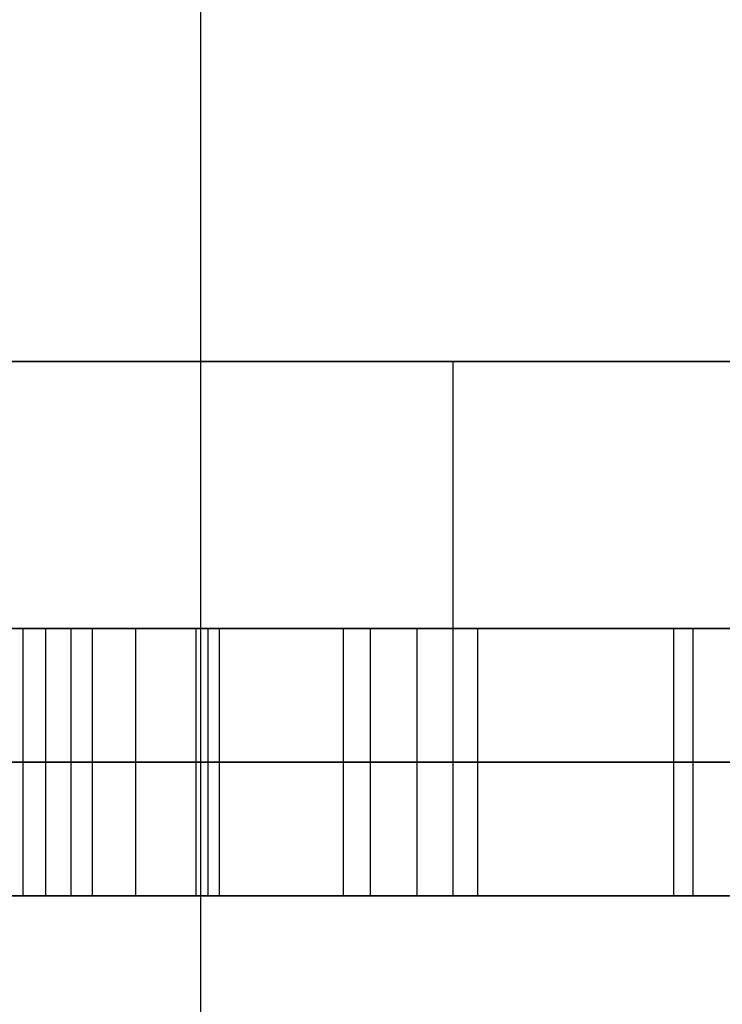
# Model space of a CAD drawing. Header units: millimetres. Extents: x -66 to 114, y 79 to 395.
# Tile 92 of 211: x 44.07 to 45.38, y 126.27 to 128.11. Entities that reach past the tile are written whole.
import ezdxf

# ---------------------------------------------------------------- set-up
doc = ezdxf.new("R2010")
doc.units = ezdxf.units.MM
doc.layers.add('Layer 01', color=7, linetype='Continuous', true_color=0x000000)

# ---------------------------------------------------------------- blocks, each defined once
blk = doc.blocks.new('Block 01')
at = {"layer": 'Layer 01'}
for p, q in [((44.201, 126.9733, 14.4902), (44.201, 126.4733, 14.4902)), ((44.2819, 126.9733, 14.8452), (44.2819, 126.4733, 14.8452)), ((44.4035, 126.9733, 13.8384), (44.4035, 126.4733, 13.8384)), ((44.4173, 126.9733, 19.3955), (44.4173, 126.4733, 19.3955)), ((44.5907, 126.9733, 13.4124), (44.5907, 126.9733, 13.5569)), ((44.5907, 126.9733, 13.8539), (44.5907, 126.9733, 13.9955)), ((44.5907, 126.9733, 14.556), (44.5907, 126.9733, 14.7221)), ((44.5907, 126.9733, 14.9381), (44.5907, 126.9733, 15.0817)), ((44.6704, 126.9733, 13.5849), (44.6704, 126.4733, 13.5849)), ((44.7212, 126.9733, 14.6331), (44.7212, 126.4733, 14.6331)), ((44.8084, 126.9733, 15.1465), (44.8084, 126.4733, 15.1465)), ((44.9222, 126.9733, 14.026), (44.9222, 126.4733, 14.026)), ((45.2887, 126.9733, 13.6546), (45.2887, 126.4733, 13.6546)), ((44.3957, 126.7233, 19.4466), (42.4857, 126.7233, 18.6404)), ((42.8788, 126.7233, 17.7618), (44.439, 126.7233, 19.3444)), ((45.3256, 126.7233, 15.1592), (43.0763, 126.7233, 13.8213)), ((43.1106, 126.7233, 13.7318), (45.6963, 126.7233, 13.9451)), ((43.2382, 126.7233, 14.5313), (45.3256, 126.7233, 15.1592)), ((46.3779, 126.7233, 14.1599), (43.4664, 126.7233, 13.8921)), ((43.4664, 126.7233, 13.8921), (45.976, 126.7233, 15.374)), ((45.6963, 126.7233, 13.9451), (43.6446, 126.7233, 13.2246)), ((45.9402, 126.7233, 15.4836), (43.6767, 126.7233, 14.8094)), ((44.1614, 126.7233, 13.2634), (46.416, 126.7233, 14.0458)), ((44.439, 126.7233, 19.3444), (44.3957, 126.7233, 19.4466)), ((33.3241, 126.4733, -22.8421), (44.453, 126.4733, -22.8421)), ((40.1977, 126.4733, 22.7421), (44.453, 126.4733, 22.7421))]:
    blk.add_line(p, q, dxfattribs=at)
at = {"layer": 'Layer 01', "extrusion": (0, 1, 0)}
for centre, radius, start, end in [((0.05, -0.05, 127.4733), 51, 185.73917, 234.26083), ((0.05, -0.05, 127.4733), 51, 125.73917, 174.26083), ((0.05, -0.05, 126.4733), 50, 125.73917, 174.26083)]:
    blk.add_arc(centre, radius, start, end, dxfattribs=at)
at = {"layer": 'Layer 01', "extrusion": (-1, 0, 0)}
blk.add_arc((-127.4733, -5.05, -44.8765), 1, 0, 90, dxfattribs=at)
at = {"layer": 'Layer 01', "extrusion": (1, 0, 0)}
blk.add_arc((127.4733, 4.95, 44.8765), 1, 180, 270, dxfattribs=at)
at = {"layer": 'Layer 01', "extrusion": (-4.91644e-16, 1, 6.83209e-16)}
blk.add_arc((0.05, -0.05, 126.4733), 50, 185.73917, 234.26083, dxfattribs=at)
at = {"layer": 'Layer 01', "extrusion": (8.37499e-16, 1, 8.41718e-17)}
blk.add_arc((0.05, -0.05, 126.4733), 50, 125.73917, 174.26083, dxfattribs=at)
at = {"layer": 'Layer 01'}
for points in [[(44.4037, 158.4733, 45.6161), (44.4037, 137.7233, 45.6161), (44.4037, 116.9733, 45.6161)], [(49.6994, 127.4733, -4.05), (44.8765, 127.4733, -4.05), (40.0537, 127.4733, -4.05)], [(40.0537, 127.4733, 3.95), (44.8765, 127.4733, 3.95), (49.6994, 127.4733, 3.95)], [(42.4857, 126.9733, 18.6404), (43.4407, 126.9733, 19.0435), (44.3957, 126.9733, 19.4466)], [(44.439, 126.9733, 19.3444), (43.6589, 126.9733, 18.5531), (42.8788, 126.9733, 17.7618)], [(43.0763, 126.9733, 13.8213), (44.201, 126.9733, 14.4902), (45.3256, 126.9733, 15.1592)], [(45.6963, 126.9733, 13.9451), (44.4035, 126.9733, 13.8384), (43.1106, 126.9733, 13.7318)], [(45.3256, 126.9733, 15.1592), (44.2819, 126.9733, 14.8452), (43.2382, 126.9733, 14.5313)], [(43.4664, 126.9733, 13.8921), (44.9222, 126.9733, 14.026), (46.3779, 126.9733, 14.1599)], [(45.976, 126.9733, 15.374), (44.7212, 126.9733, 14.6331), (43.4664, 126.9733, 13.8921)], [(43.6446, 126.9733, 13.2246), (44.6704, 126.9733, 13.5849), (45.6963, 126.9733, 13.9451)], [(43.6767, 126.9733, 14.8094), (44.8084, 126.9733, 15.1465), (45.9402, 126.9733, 15.4836)], [(44.0712, 126.9733, 13.2306), (44.0712, 126.7233, 13.2306), (44.0712, 126.4733, 13.2306)], [(44.1137, 126.9733, 13.2463), (44.1137, 126.7233, 13.2463), (44.1137, 126.4733, 13.2463)], [(44.1614, 126.4733, 13.2634), (44.1614, 126.7233, 13.2634), (44.1614, 126.9733, 13.2634)], [(46.416, 126.9733, 14.0458), (45.2887, 126.9733, 13.6546), (44.1614, 126.9733, 13.2634)], [(44.3957, 126.4733, 19.4466), (44.3957, 126.7233, 19.4466), (44.3957, 126.9733, 19.4466)], [(44.3957, 126.9733, 19.4466), (44.4173, 126.9733, 19.3955), (44.439, 126.9733, 19.3444)], [(44.439, 126.4733, 19.3444), (44.439, 126.7233, 19.3444), (44.439, 126.9733, 19.3444)], [(45.3256, 126.4733, 15.1592), (45.3256, 126.7233, 15.1592), (45.3256, 126.9733, 15.1592)], [(40.0537, 126.4733, -5.05), (44.8765, 126.4733, -5.05), (49.6994, 126.4733, -5.05)], [(49.6994, 126.4733, 4.95), (44.8765, 126.4733, 4.95), (40.0537, 126.4733, 4.95)], [(42.4857, 126.4733, 18.6404), (43.4407, 126.4733, 19.0435), (44.3957, 126.4733, 19.4466)], [(44.439, 126.4733, 19.3444), (43.6589, 126.4733, 18.5531), (42.8788, 126.4733, 17.7618)], [(43.0763, 126.4733, 13.8213), (44.201, 126.4733, 14.4902), (45.3256, 126.4733, 15.1592)], [(45.6963, 126.4733, 13.9451), (44.4035, 126.4733, 13.8384), (43.1106, 126.4733, 13.7318)], [(45.3256, 126.4733, 15.1592), (44.2819, 126.4733, 14.8452), (43.2382, 126.4733, 14.5313)], [(43.4664, 126.4733, 13.8921), (44.9222, 126.4733, 14.026), (46.3779, 126.4733, 14.1599)], [(45.976, 126.4733, 15.374), (44.7212, 126.4733, 14.6331), (43.4664, 126.4733, 13.8921)], [(43.6446, 126.4733, 13.2246), (44.6704, 126.4733, 13.5849), (45.6963, 126.4733, 13.9451)], [(43.6767, 126.4733, 14.8094), (44.8084, 126.4733, 15.1465), (45.9402, 126.4733, 15.4836)], [(46.416, 126.4733, 14.0458), (45.2887, 126.4733, 13.6546), (44.1614, 126.4733, 13.2634)], [(44.3957, 126.4733, 19.4466), (44.4173, 126.4733, 19.3955), (44.439, 126.4733, 19.3444)]]:
    blk.add_open_spline(points, degree=2, dxfattribs=at)
for points, knots in [([(44.1614, 126.9733, 13.2634), (44.1455, 126.9733, 13.2578), (44.1154, 126.9733, 13.247), (44.0736, 126.9733, 13.2312), (44.0371, 126.9733, 13.2186), (44.0065, 126.9733, 13.2074), (43.9816, 126.9733, 13.198), (43.9626, 126.9733, 13.1902), (43.9494, 126.9733, 13.1852), (43.9382, 126.9733, 13.1807), (43.9254, 126.9733, 13.1756), (43.9072, 126.9733, 13.1666), (43.8822, 126.9733, 13.157), (43.8535, 126.9733, 13.1447), (43.8248, 126.9733, 13.1333), (43.8007, 126.9733, 13.1221), (43.7828, 126.9733, 13.1125), (43.7649, 126.9733, 13.1015), (43.7435, 126.9733, 13.083), (43.7143, 126.9733, 13.0584), (43.6822, 126.9733, 13.0331), (43.6499, 126.9733, 13.013), (43.6166, 126.9733, 13.0009), (43.5937, 126.9733, 12.9984), (43.582, 126.9733, 12.9972)], [-1, -1, -1, -1, -0.921221, -0.850854, -0.791867, -0.741294, -0.699128, -0.667938, -0.645565, -0.633089, -0.611792, -0.58121, -0.538616, -0.487201, -0.435787, -0.394848, -0.36323, -0.341373, -0.296869, -0.231906, -0.163326, -0.106707, -0.055045, 0, 0, 0, 0]), ([(43.582, 126.7233, 12.9972), (43.5937, 126.7233, 12.9984), (43.6166, 126.7233, 13.0009), (43.6499, 126.7233, 13.013), (43.6822, 126.7233, 13.0331), (43.7143, 126.7233, 13.0584), (43.7435, 126.7233, 13.083), (43.7649, 126.7233, 13.1015), (43.7828, 126.7233, 13.1125), (43.8007, 126.7233, 13.1221), (43.8248, 126.7233, 13.1333), (43.8535, 126.7233, 13.1447), (43.8822, 126.7233, 13.157), (43.9072, 126.7233, 13.1666), (43.9254, 126.7233, 13.1756), (43.9382, 126.7233, 13.1807), (43.9494, 126.7233, 13.1852), (43.9626, 126.7233, 13.1902), (43.9816, 126.7233, 13.198), (44.0065, 126.7233, 13.2074), (44.0371, 126.7233, 13.2186), (44.0736, 126.7233, 13.2312), (44.1154, 126.7233, 13.247), (44.1455, 126.7233, 13.2578), (44.1614, 126.7233, 13.2634)], [0, 0, 0, 0, 0.055045, 0.106707, 0.163326, 0.231906, 0.296869, 0.341373, 0.36323, 0.394848, 0.435787, 0.487201, 0.538616, 0.58121, 0.611792, 0.633089, 0.645565, 0.667938, 0.699128, 0.741294, 0.791867, 0.850854, 0.921221, 1, 1, 1, 1]), ([(44.1614, 126.4733, 13.2634), (44.1455, 126.4733, 13.2578), (44.1154, 126.4733, 13.247), (44.0736, 126.4733, 13.2312), (44.0371, 126.4733, 13.2186), (44.0065, 126.4733, 13.2074), (43.9816, 126.4733, 13.198), (43.9626, 126.4733, 13.1902), (43.9494, 126.4733, 13.1852), (43.9382, 126.4733, 13.1807), (43.9254, 126.4733, 13.1756), (43.9072, 126.4733, 13.1666), (43.8822, 126.4733, 13.157), (43.8535, 126.4733, 13.1447), (43.8248, 126.4733, 13.1333), (43.8007, 126.4733, 13.1221), (43.7828, 126.4733, 13.1125), (43.7649, 126.4733, 13.1015), (43.7435, 126.4733, 13.083), (43.7143, 126.4733, 13.0584), (43.6822, 126.4733, 13.0331), (43.6499, 126.4733, 13.013), (43.6166, 126.4733, 13.0009), (43.5937, 126.4733, 12.9984), (43.582, 126.4733, 12.9972)], [-1, -1, -1, -1, -0.921221, -0.850854, -0.791867, -0.741294, -0.699128, -0.667938, -0.645565, -0.633089, -0.611792, -0.58121, -0.538616, -0.487201, -0.435787, -0.394848, -0.36323, -0.341373, -0.296869, -0.231906, -0.163326, -0.106707, -0.055045, 0, 0, 0, 0])]:
    blk.add_open_spline(points, degree=3, knots=knots, dxfattribs=at)

msp = doc.modelspace()

# ---------------------------------------------------------------- block references
at = {"layer": 'Layer 01'}
msp.add_blockref('Block 01', (0, 0), dxfattribs=at)

doc.saveas('drawing.dxf')
